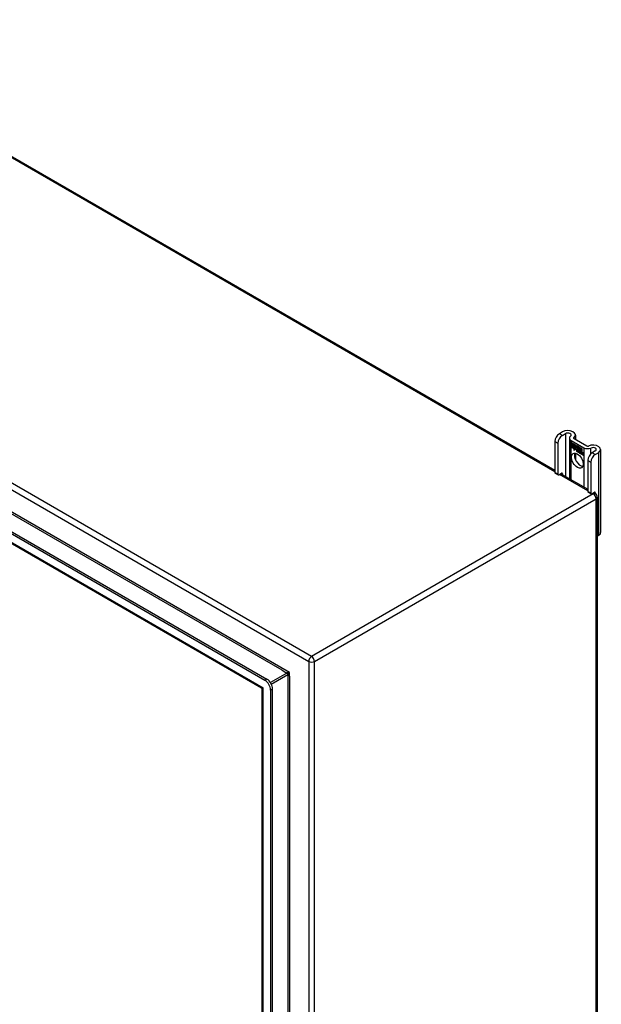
# Model space of a CAD drawing. Header units: inches. Extents: x 11 to 197, y 14 to 125.
# Tile 82 of 82: x 183 to 197, y 79 to 103. Entities that reach past the tile are written whole.
import ezdxf

# ---------------------------------------------------------------- set-up
doc = ezdxf.new("R2010")
doc.units = ezdxf.units.IN
doc.header["$MEASUREMENT"] = 0
doc.layers.add('Visible Edges(ANSI)', color=7, linetype='Continuous', lineweight=25)
doc.layers.add('Visible Tangent Edges(ANSI)', color=7, linetype='Continuous', lineweight=25)

msp = doc.modelspace()

# ---------------------------------------------------------------- linework, layer by layer
at = {"layer": 'Visible Edges(ANSI)'}
for p, q in [((177.08, 103.499), (196.278, 92.415)), ((168.931, 98.921), (189.142, 87.252)), ((168.979, 98.948), (189.19, 87.28)), ((189.056, 87.059), (169.058, 98.606)), ((196.464, 93.36), (196.388, 93.316)), ((196.463, 93.273), (196.538, 93.317)), ((196.784, 93.283), (196.784, 93.175)), ((196.278, 93.125), (196.278, 92.359)), ((196.352, 93.082), (196.352, 92.316)), ((196.635, 93.208), (196.635, 92.209)), ((196.675, 93.152), (196.988, 92.971)), ((196.679, 93.098), (196.68, 93.099)), ((196.679, 93.099), (196.797, 93.031)), ((196.679, 93.067), (196.679, 93.099)), ((196.679, 93.098), (196.679, 93.067)), ((196.796, 93.031), (196.679, 93.098)), ((196.679, 93.067), (196.765, 93.017)), ((196.679, 93.067), (196.679, 93.067)), ((196.766, 93.016), (196.679, 93.067)), ((196.679, 93.061), (196.68, 93.062)), ((196.679, 93.03), (196.679, 93.062)), ((196.679, 93.062), (196.766, 93.012)), ((196.679, 93.061), (196.679, 93.03)), ((196.765, 93.012), (196.679, 93.061)), ((196.679, 93.03), (196.765, 92.98)), ((196.679, 93.03), (196.679, 93.03)), ((196.766, 92.979), (196.679, 93.03)), ((196.679, 93.025), (196.766, 92.975)), ((196.679, 92.992), (196.679, 93.025)), ((196.679, 93.024), (196.68, 93.024)), ((196.765, 92.974), (196.679, 93.024)), ((196.679, 93.024), (196.679, 92.993)), ((196.749, 93.195), (197.062, 93.014)), ((196.765, 93.017), (196.765, 93.045)), ((196.765, 93.045), (196.768, 93.044)), ((196.765, 93.017), (196.766, 93.017)), ((196.765, 93.012), (196.766, 93.012)), ((196.765, 92.98), (196.765, 93.012)), ((196.766, 93.044), (196.766, 93.045)), ((196.766, 93.044), (196.766, 93.016)), ((196.768, 93.043), (196.766, 93.044)), ((196.766, 93.012), (196.766, 92.979)), ((196.768, 93.044), (196.799, 92.974)), ((196.768, 93.043), (196.768, 93.043)), ((196.798, 92.975), (196.768, 93.043)), ((196.796, 93.031), (196.797, 93.031)), ((196.812, 92.994), (196.796, 93.031)), ((196.797, 93.031), (196.812, 92.995)), ((196.812, 92.995), (196.825, 93.015)), ((196.825, 93.014), (196.812, 92.994)), ((196.825, 93.014), (196.825, 93.015)), ((196.825, 93.015), (196.884, 92.981)), ((196.825, 93.015), (196.825, 93.014)), ((196.883, 92.981), (196.825, 93.014)), ((196.679, 92.993), (196.765, 92.943)), ((196.679, 92.992), (196.679, 92.993)), ((196.764, 92.943), (196.679, 92.992)), ((196.742, 92.907), (196.764, 92.943)), ((196.781, 92.932), (196.742, 92.907)), ((196.765, 92.943), (196.744, 92.909)), ((196.744, 92.909), (196.781, 92.933)), ((196.744, 92.909), (196.746, 92.91)), ((196.745, 92.909), (196.744, 92.908)), ((196.746, 92.91), (196.781, 92.933)), ((196.764, 92.943), (196.765, 92.943)), ((196.765, 92.98), (196.766, 92.98)), ((196.765, 92.974), (196.766, 92.975)), ((196.765, 92.946), (196.765, 92.974)), ((196.765, 92.946), (196.766, 92.946)), ((196.767, 92.945), (196.765, 92.946)), ((196.766, 92.975), (196.766, 92.946)), ((196.766, 92.946), (196.779, 92.967)), ((196.766, 92.946), (196.768, 92.947)), ((196.766, 92.946), (196.766, 92.946)), ((196.779, 92.966), (196.767, 92.945)), ((196.767, 92.947), (196.767, 92.947)), ((196.779, 92.967), (196.781, 92.956)), ((196.779, 92.966), (196.779, 92.966)), ((196.781, 92.955), (196.779, 92.966)), ((196.779, 92.966), (196.779, 92.966)), ((196.781, 92.956), (196.798, 92.975)), ((196.799, 92.974), (196.781, 92.955)), ((196.781, 92.956), (196.782, 92.957)), ((196.781, 92.933), (196.783, 92.917)), ((196.781, 92.932), (196.781, 92.932)), ((196.783, 92.916), (196.781, 92.932)), ((196.799, 92.975), (196.782, 92.957)), ((196.782, 92.956), (196.782, 92.957)), ((196.783, 92.917), (196.811, 92.946)), ((196.811, 92.945), (196.783, 92.916)), ((196.783, 92.917), (196.785, 92.918)), ((196.784, 92.918), (196.784, 92.917)), ((196.784, 92.837), (196.784, 92.679)), ((196.785, 92.918), (196.811, 92.946)), ((196.798, 92.975), (196.799, 92.975)), ((196.811, 92.946), (196.817, 92.93)), ((196.811, 92.945), (196.811, 92.945)), ((196.817, 92.93), (196.811, 92.945)), ((196.812, 92.995), (196.814, 92.996)), ((196.813, 92.996), (196.813, 92.996)), ((196.817, 92.93), (196.818, 92.93)), ((196.818, 92.931), (196.818, 92.93)), ((196.818, 92.925), (196.82, 92.926)), ((196.819, 92.902), (196.852, 92.883)), ((196.82, 92.901), (196.82, 92.901)), ((196.852, 92.882), (196.82, 92.901)), ((196.821, 92.909), (196.842, 92.897)), ((196.821, 92.909), (196.821, 92.909)), ((196.843, 92.896), (196.821, 92.909)), ((196.824, 92.964), (196.855, 92.994)), ((196.824, 92.964), (196.826, 92.965)), ((196.842, 92.924), (196.824, 92.964)), ((196.855, 92.993), (196.825, 92.964)), ((196.825, 92.964), (196.843, 92.923)), ((196.825, 92.917), (196.827, 92.918)), ((196.826, 92.965), (196.855, 92.993)), ((196.826, 92.964), (196.826, 92.965)), ((196.841, 92.92), (196.841, 92.921)), ((196.842, 92.924), (196.842, 92.924)), ((196.842, 92.897), (196.843, 92.898)), ((196.843, 92.898), (196.843, 92.897)), ((196.846, 92.873), (196.846, 92.873)), ((196.846, 92.865), (196.846, 92.873)), ((196.846, 92.873), (196.846, 92.864)), ((196.846, 92.865), (196.846, 92.865)), ((196.851, 92.859), (196.873, 92.874)), ((196.851, 92.859), (196.853, 92.859)), ((196.865, 92.85), (196.851, 92.859)), ((196.852, 92.883), (196.853, 92.884)), ((196.874, 92.874), (196.852, 92.859)), ((196.852, 92.859), (196.865, 92.851)), ((196.853, 92.883), (196.853, 92.883)), ((196.873, 92.875), (196.853, 92.859)), ((196.853, 92.859), (196.853, 92.859)), ((196.855, 92.994), (196.858, 92.992)), ((196.855, 92.993), (196.856, 92.993)), ((196.857, 92.992), (196.855, 92.993)), ((196.857, 92.992), (196.858, 92.992)), ((196.857, 92.914), (196.857, 92.992)), ((196.857, 92.914), (196.858, 92.914)), ((196.877, 92.902), (196.857, 92.914)), ((196.858, 92.992), (196.858, 92.914)), ((196.858, 92.914), (196.877, 92.903)), ((196.873, 92.874), (196.861, 92.909)), ((196.861, 92.909), (196.875, 92.901)), ((196.862, 92.908), (196.874, 92.874)), ((196.862, 92.908), (196.862, 92.908)), ((196.875, 92.9), (196.862, 92.908)), ((196.865, 92.851), (196.877, 92.864)), ((196.877, 92.863), (196.865, 92.85)), ((196.865, 92.851), (196.867, 92.852)), ((196.866, 92.852), (196.866, 92.851)), ((196.867, 92.852), (196.878, 92.864)), ((196.873, 92.874), (196.873, 92.875)), ((196.875, 92.901), (196.882, 92.878)), ((196.875, 92.9), (196.875, 92.9)), ((196.882, 92.877), (196.875, 92.9)), ((196.877, 92.903), (196.883, 92.884)), ((196.877, 92.902), (196.878, 92.902)), ((196.884, 92.88), (196.877, 92.902)), ((196.877, 92.864), (196.88, 92.862)), ((196.877, 92.863), (196.878, 92.864)), ((196.88, 92.862), (196.877, 92.863)), ((196.88, 92.862), (196.886, 92.839)), ((196.88, 92.862), (196.88, 92.862)), ((196.886, 92.838), (196.88, 92.862)), ((196.882, 92.877), (196.882, 92.878)), ((196.882, 92.878), (196.884, 92.877)), ((196.884, 92.876), (196.882, 92.877)), ((196.883, 92.981), (196.884, 92.981)), ((196.883, 92.884), (196.883, 92.981)), ((196.883, 92.884), (196.884, 92.884)), ((196.884, 92.981), (196.884, 92.88)), ((196.884, 92.877), (196.896, 92.889)), ((196.896, 92.888), (196.884, 92.876)), ((196.884, 92.877), (196.885, 92.878)), ((196.896, 92.888), (196.885, 92.878)), ((196.885, 92.877), (196.885, 92.877)), ((196.886, 92.839), (196.9, 92.831)), ((196.886, 92.838), (196.887, 92.839)), ((196.9, 92.83), (196.886, 92.838)), ((196.887, 92.886), (196.887, 92.979)), ((196.887, 92.979), (196.914, 92.964)), ((196.894, 92.892), (196.887, 92.886)), ((196.888, 92.978), (196.888, 92.887)), ((196.888, 92.978), (196.889, 92.978)), ((196.913, 92.963), (196.888, 92.978)), ((196.888, 92.887), (196.894, 92.893)), ((196.888, 92.887), (196.889, 92.888)), ((196.888, 92.866), (196.909, 92.88)), ((196.888, 92.866), (196.889, 92.867)), ((196.9, 92.831), (196.888, 92.866)), ((196.889, 92.888), (196.894, 92.893)), ((196.889, 92.888), (196.889, 92.887)), ((196.889, 92.867), (196.909, 92.881)), ((196.91, 92.88), (196.889, 92.866)), ((196.89, 92.866), (196.889, 92.867)), ((196.889, 92.866), (196.9, 92.83)), ((196.894, 92.893), (196.913, 92.882)), ((196.894, 92.892), (196.895, 92.893)), ((196.914, 92.881), (196.894, 92.892)), ((196.896, 92.889), (196.91, 92.88)), ((196.896, 92.888), (196.896, 92.888)), ((196.909, 92.88), (196.896, 92.888)), ((196.9, 92.831), (196.9, 92.831)), ((196.916, 92.877), (196.907, 92.827)), ((196.907, 92.827), (196.915, 92.877)), ((196.907, 92.827), (196.918, 92.821)), ((196.907, 92.827), (196.907, 92.827)), ((196.918, 92.82), (196.907, 92.827)), ((196.909, 92.88), (196.909, 92.881)), ((196.913, 92.963), (196.914, 92.964)), ((196.913, 92.882), (196.913, 92.963)), ((196.913, 92.882), (196.914, 92.882)), ((196.914, 92.964), (196.914, 92.881)), ((196.915, 92.877), (196.925, 92.872)), ((196.916, 92.877), (196.916, 92.877)), ((196.925, 92.871), (196.916, 92.877)), ((196.917, 92.879), (196.917, 92.961)), ((196.917, 92.961), (196.944, 92.946)), ((196.917, 92.879), (196.918, 92.879)), ((196.928, 92.873), (196.917, 92.879)), ((196.918, 92.961), (196.918, 92.879)), ((196.918, 92.961), (196.918, 92.961)), ((196.943, 92.946), (196.918, 92.961)), ((196.918, 92.879), (196.929, 92.873)), ((196.918, 92.821), (196.921, 92.841)), ((196.922, 92.841), (196.918, 92.82)), ((196.918, 92.821), (196.918, 92.821)), ((196.925, 92.872), (196.924, 92.862)), ((196.924, 92.862), (196.925, 92.871)), ((196.924, 92.862), (196.924, 92.862)), ((196.927, 92.86), (196.924, 92.862)), ((196.924, 92.862), (196.927, 92.861)), ((196.925, 92.871), (196.925, 92.872)), ((196.927, 92.861), (196.928, 92.862)), ((196.929, 92.873), (196.928, 92.868)), ((196.928, 92.873), (196.929, 92.873)), ((196.928, 92.867), (196.928, 92.873)), ((196.928, 92.867), (196.93, 92.868)), ((196.928, 92.861), (196.928, 92.861)), ((196.929, 92.868), (196.929, 92.867)), ((196.929, 92.856), (196.93, 92.857)), ((196.93, 92.863), (196.932, 92.863)), ((196.942, 92.841), (196.937, 92.81)), ((196.937, 92.809), (196.942, 92.841)), ((196.937, 92.81), (196.948, 92.803)), ((196.937, 92.809), (196.937, 92.81)), ((196.948, 92.803), (196.937, 92.809)), ((196.943, 92.946), (196.944, 92.946)), ((196.943, 92.866), (196.943, 92.946)), ((196.943, 92.866), (196.944, 92.866)), ((196.944, 92.946), (196.944, 92.865)), ((196.948, 92.803), (196.951, 92.824)), ((196.952, 92.823), (196.948, 92.803)), ((196.948, 92.803), (196.948, 92.804)), ((196.951, 92.824), (196.952, 92.824)), ((196.955, 92.842), (196.956, 92.843)), ((196.957, 92.838), (196.958, 92.839)), ((196.959, 92.846), (196.96, 92.847)), ((196.959, 92.839), (196.96, 92.84)), ((196.966, 92.792), (196.972, 92.824)), ((196.966, 92.792), (196.967, 92.793)), ((196.978, 92.785), (196.966, 92.792)), ((196.972, 92.824), (196.967, 92.792)), ((196.967, 92.792), (196.977, 92.786)), ((196.977, 92.786), (196.983, 92.817)), ((196.977, 92.786), (196.978, 92.787)), ((196.984, 92.817), (196.978, 92.785)), ((197.273, 92.892), (197.198, 92.849)), ((197.272, 92.806), (197.348, 92.849)), ((197.402, 92.926), (197.402, 90.885)), ((197.088, 92.658), (197.088, 91.892)), ((197.162, 92.615), (197.162, 91.849)), ((196.285, 92.345), (196.359, 92.302)), ((196.374, 92.304), (196.442, 92.343)), ((196.423, 92.332), (197.088, 91.948)), ((196.464, 92.33), (196.464, 92.308)), ((197.094, 91.878), (197.168, 91.835)), ((197.184, 91.836), (197.251, 91.875)), ((197.232, 91.864), (197.271, 91.842)), ((197.273, 91.863), (197.273, 91.841)), ((197.321, 91.756), (197.321, 57.625)), ((197.321, 90.793), (197.348, 90.808)), ((189.071, 54.143), (189.071, 87.033)), ((189.281, 87.011), (189.281, 53.875)), ((189.329, 53.903), (189.329, 87.039))]:
    msp.add_line(p, q, dxfattribs=at)
for centre, radius in [((197.222, 91.756), 0.099), ((189.04, 87.033), 0.031)]:
    msp.add_arc(centre, radius, 0, 60, dxfattribs=at)
for centre, major_axis, start_param, end_param in [((196.388, 93.189), (-0.078, -0.135), 3.926991, 5.497787), ((196.463, 93.146), (0.078, 0.135), 0.785398, 2.356194), ((196.596, 93.283), (0.188, 0), 5.640144, 8.63938), ((196.596, 93.283), (0.0825, 0), 5.640144, 8.63938), ((196.771, 93.208), (-0.136, 0), 5.640144, 7.068583), ((196.771, 93.208), (-0.031, 0), 5.640144, 7.068583), ((197.084, 93.027), (0.031, 0), 3.926991, 5.35543), ((197.215, 92.926), (0.188, 0), 5.497787, 8.497023), ((196.906, 92.696), (-0.102, 0.176), 0.374433, 2.76716), ((196.825, 92.894), (-0.0123, 0.0214), 0.72544, 2.208898), ((196.843, 92.883), (-0.0249, 0.0431), 6.268672, 7.008625), ((196.843, 92.883), (-0.0245, 0.0424), 6.268672, 7.008625), ((196.825, 92.894), (0.012, -0.0207), 3.867033, 5.35049), ((196.844, 92.884), (-0.0249, 0.0431), 0.028947, 0.295885), ((196.837, 92.894), (-0.021, 0.0364), 5.317289, 6.229324), ((196.837, 92.894), (-0.0206, 0.0357), 5.272274, 6.251395), ((196.838, 92.894), (-0.0206, 0.0357), 6.047724, 6.251395), ((196.837, 92.894), (-0.0187, 0.0323), 5.330385, 6.268672), ((196.828, 92.893), (-0.0064, 0.011), 0.453624, 1.914249), ((196.837, 92.894), (-0.0183, 0.0317), 5.329545, 6.268672), ((196.828, 92.893), (0.006, -0.0104), 3.639467, 5.055842), ((196.838, 92.894), (-0.0183, 0.0317), 6.051884, 6.268672), ((196.844, 92.884), (-0.0245, 0.0424), 6.268672, 6.283185), ((196.836, 92.899), (-0.0105, 0.0182), 5.836026, 6.946368), ((196.836, 92.899), (-0.0109, 0.0188), 5.836026, 6.985262), ((196.83, 92.932), (-0.0379, 0.0657), 2.208898, 2.658734), ((196.837, 92.899), (-0.0109, 0.0188), 0.065067, 0.331662), ((196.83, 92.932), (0.0376, -0.0651), 5.35049, 5.792995), ((196.836, 92.908), (0.0192, -0.0332), 5.055842, 5.891549), ((196.836, 92.908), (-0.0196, 0.0339), 1.914249, 2.72139), ((196.837, 92.899), (-0.0105, 0.0182), 6.079217, 6.283185), ((196.834, 92.905), (-0.0068, 0.0119), 4.819991, 5.836026), ((196.834, 92.905), (0.0072, -0.0125), 1.678399, 2.694434), ((196.835, 92.906), (0.006, -0.0103), 0.287189, 1.678399), ((196.84, 92.906), (0.0095, -0.0165), 1.201563, 2.270327), ((196.84, 92.906), (-0.0091, 0.0158), 4.343155, 5.413588), ((196.835, 92.906), (0.0063, -0.011), 0.251695, 1.678399), ((196.829, 92.907), (0.0173, -0.0299), 0.38335, 1.201563), ((196.829, 92.907), (0.0176, -0.0305), 0.369234, 1.201563), ((196.962, 92.809), (-0.0294, 0.051), 0.219898, 0.610865), ((196.962, 92.809), (-0.0291, 0.0503), 0.219898, 0.610865), ((196.945, 92.837), (-0.015, 0.026), 5.48867, 6.499805), ((196.945, 92.837), (-0.0146, 0.0253), 5.48867, 6.513784), ((196.937, 92.842), (-0.0083, 0.0143), 5.603031, 6.503084), ((196.937, 92.842), (-0.0079, 0.0136), 5.603031, 6.503084), ((196.964, 92.81), (-0.0294, 0.051), 0.219898, 0.291612), ((196.943, 92.841), (-0.0154, 0.0266), 5.501665, 6.243634), ((196.943, 92.841), (-0.015, 0.026), 5.47676, 6.310847), ((196.946, 92.838), (-0.015, 0.026), 0.047158, 0.216619), ((196.938, 92.843), (-0.0082, 0.0143), 0.085815, 0.219898), ((196.945, 92.842), (-0.015, 0.026), 6.059998, 6.283185), ((196.938, 92.843), (-0.0079, 0.0136), 6.100483, 6.283185), ((196.946, 92.838), (-0.0146, 0.0253), 6.06115, 6.283185), ((196.936, 92.849), (0.00412, -0.00714), 1.196548, 2.461438), ((196.936, 92.849), (-0.00375, 0.0065), 4.33814, 5.603031), ((196.931, 92.85), (-0.0077, 0.0133), 3.752458, 4.33814), ((196.931, 92.85), (0.0081, -0.014), 0.610865, 1.196548), ((196.945, 92.851), (0.0063, -0.011), 1.081978, 2.347078), ((196.945, 92.851), (-0.006, 0.0103), 4.223571, 5.48867), ((196.992, 92.792), (-0.0294, 0.051), 0.236534, 0.625184), ((196.992, 92.792), (-0.0291, 0.0503), 0.236639, 0.625276), ((196.929, 92.855), (-0.0176, 0.0305), 3.88819, 4.223571), ((196.929, 92.855), (0.018, -0.0312), 0.848525, 1.081978), ((196.974, 92.82), (-0.015, 0.0259), 5.492181, 6.733718), ((196.974, 92.82), (-0.0153, 0.0266), 5.492181, 6.613939), ((196.931, 92.856), (-0.0176, 0.0305), 3.959823, 3.971212), ((196.975, 92.821), (-0.0153, 0.0266), 0.046088, 0.313087), ((196.967, 92.825), (-0.0082, 0.0143), 5.604299, 6.503622), ((196.967, 92.825), (-0.0079, 0.0136), 5.604299, 6.503242), ((196.994, 92.793), (-0.0294, 0.051), 0.236534, 0.291612), ((196.968, 92.826), (-0.0083, 0.0143), 0.085815, 0.220437), ((196.975, 92.821), (-0.015, 0.0259), 6.060079, 6.283185), ((196.968, 92.826), (-0.0079, 0.0136), 6.100483, 6.283185), ((196.966, 92.832), (0.00412, -0.00714), 1.196401, 2.462706), ((196.966, 92.832), (-0.00375, 0.0065), 4.337994, 5.604299), ((196.961, 92.833), (0.0081, -0.014), 0.610732, 1.196401), ((196.961, 92.833), (-0.0077, 0.0133), 3.752322, 4.337994), ((196.974, 92.834), (0.0066, -0.0114), 1.107844, 2.350588), ((196.974, 92.834), (-0.0062, 0.0107), 4.249437, 5.492181), ((196.959, 92.837), (-0.0176, 0.0305), 3.735005, 4.249437), ((196.959, 92.837), (0.018, -0.0312), 0.593412, 1.107844), ((197.084, 93.027), (-0.136, 0), 0.785398, 2.213838), ((197.198, 92.721), (-0.078, -0.135), 3.926991, 5.497787), ((197.272, 92.679), (0.078, 0.135), 0.785398, 2.356194), ((197.215, 92.926), (0.0825, 0), 5.497787, 8.497023), ((196.3, 92.372), (-0.0155, -0.0268), 5.497787, 6.283185), ((196.374, 92.329), (-0.0155, -0.0268), 5.497787, 7.068583), ((196.442, 92.318), (0.0155, 0.0268), 5.497787, 7.068583), ((197.11, 91.905), (-0.0155, -0.0268), 5.497787, 6.283185), ((197.184, 91.862), (-0.0155, -0.0268), 5.497787, 7.068583), ((197.251, 91.85), (0.0155, 0.0268), 5.497787, 7.068583), ((197.215, 90.885), (0.188, 0), 5.497787, 6.283185), ((189.142, 87.091), (0.098, -0.17), 0.785398, 2.356194), ((189.19, 87.119), (-0.098, 0.17), 3.926991, 5.497787)]:
    msp.add_ellipse(centre, major_axis=major_axis, ratio=0.57735, start_param=start_param, end_param=end_param, dxfattribs=at)
msp.add_ellipse((196.831, 92.653), major_axis=(-0.102, 0.176), ratio=0.57735, dxfattribs=at)
at = {"layer": 'Visible Tangent Edges(ANSI)'}
for p, q in [((196.278, 92.382), (177.051, 103.483)), ((169.147, 99.881), (190.221, 87.714)), ((190.291, 87.835), (169.217, 100.002)), ((189.748, 87.441), (169.62, 99.062)), ((189.563, 87.498), (169.761, 98.93)), ((168.972, 98.688), (189.1, 87.067)), ((196.463, 93.273), (196.388, 93.316)), ((196.538, 93.317), (196.538, 92.265)), ((196.278, 93.125), (196.352, 93.082)), ((196.675, 92.186), (196.675, 93.152)), ((196.746, 93.197), (196.746, 93.218)), ((196.808, 92.905), (196.808, 92.906)), ((196.819, 92.925), (196.82, 92.926)), ((196.822, 92.876), (196.823, 92.876)), ((196.824, 92.886), (196.825, 92.886)), ((196.831, 92.918), (196.832, 92.918)), ((196.84, 92.91), (196.841, 92.911)), ((196.852, 92.905), (196.852, 92.906)), ((196.921, 92.841), (196.922, 92.842)), ((196.927, 92.855), (196.928, 92.856)), ((196.936, 92.856), (196.936, 92.856)), ((196.941, 92.849), (196.942, 92.849)), ((196.942, 92.841), (196.943, 92.842)), ((196.945, 92.861), (196.946, 92.861)), ((196.953, 92.85), (196.953, 92.85)), ((196.965, 92.839), (196.966, 92.839)), ((196.971, 92.832), (196.971, 92.832)), ((196.972, 92.824), (196.972, 92.825)), ((196.974, 92.844), (196.975, 92.844)), ((196.982, 92.832), (196.983, 92.833)), ((196.983, 92.817), (196.984, 92.818)), ((196.988, 92.971), (196.988, 92.006)), ((197.166, 92.824), (197.166, 92.964)), ((197.272, 92.806), (197.198, 92.849)), ((197.348, 92.849), (197.348, 90.808)), ((197.088, 92.658), (197.162, 92.615)), ((196.352, 92.316), (196.278, 92.359)), ((197.088, 91.914), (196.394, 92.315)), ((196.442, 92.343), (196.464, 92.33)), ((197.222, 91.837), (190.291, 87.835)), ((197.162, 91.849), (197.088, 91.892)), ((197.222, 91.837), (197.203, 91.848)), ((197.251, 91.875), (197.273, 91.863)), ((190.361, 87.714), (197.292, 91.716)), ((197.292, 57.585), (197.292, 91.716)), ((190.221, 87.714), (190.221, 53.583)), ((190.361, 53.583), (190.361, 87.714)), ((189.563, 87.498), (189.682, 87.429)), ((189.748, 87.354), (189.748, 87.441)), ((189.19, 87.28), (189.142, 87.252)), ((189.682, 87.429), (189.277, 87.194)), ((189.299, 87.156), (189.704, 87.391)), ((189.704, 87.391), (189.704, 54.452)), ((189.748, 87.354), (189.748, 54.488)), ((189.1, 54.027), (189.1, 87.067)), ((189.281, 87.011), (189.329, 87.039))]:
    msp.add_line(p, q, dxfattribs=at)
at = {"layer": 'Visible Tangent Edges(ANSI)', "flags": 128}
for points in [[(189.748, 87.441), (189.746, 87.441), (189.743, 87.441), (189.741, 87.441), (189.738, 87.441), (189.735, 87.441), (189.732, 87.441), (189.729, 87.44), (189.727, 87.44), (189.724, 87.44), (189.721, 87.439), (189.718, 87.439), (189.715, 87.438), (189.712, 87.438), (189.709, 87.437), (189.706, 87.437), (189.703, 87.436), (189.7, 87.435), (189.697, 87.434), (189.694, 87.433), (189.691, 87.433), (189.689, 87.432), (189.686, 87.431), (189.684, 87.43), (189.682, 87.429)], [(189.704, 87.391), (189.706, 87.392), (189.708, 87.393), (189.71, 87.395), (189.712, 87.396), (189.714, 87.398), (189.716, 87.4), (189.719, 87.402), (189.721, 87.405), (189.723, 87.407), (189.725, 87.409), (189.727, 87.412), (189.729, 87.414), (189.731, 87.416), (189.733, 87.419), (189.735, 87.421), (189.736, 87.423), (189.738, 87.426), (189.74, 87.428), (189.741, 87.43), (189.743, 87.433), (189.744, 87.435), (189.746, 87.437), (189.747, 87.439), (189.748, 87.441)]]:
    msp.add_lwpolyline(points, dxfattribs=at)
at = {"layer": 'Visible Tangent Edges(ANSI)'}
for centre, major_axis, ratio, start_param, end_param in [((197.222, 91.756), (0.0495, 0.0857), 0.57735, 0, 0.785398), ((197.222, 91.756), (0.0495, -0.0857), 0.57735, 0.785398, 2.356194), ((197.222, 91.756), (0.099, 0), 0.57735, 5.497787, 6.283185), ((190.291, 87.755), (-0.0495, -0.0857), 0.57735, 3.926991, 5.497787), ((190.291, 87.755), (0.099, 0), 0.57735, 3.926991, 5.497787), ((190.291, 87.755), (0.0495, -0.0857), 0.57735, 0.785398, 2.356194), ((189.682, 87.403), (-0.0155, 0.0268), 0.57735, 3.926991, 5.497787), ((189.17, 87.108), (0.115, 0.047), 0.113927, 3.229554, 4.014952), ((189.17, 87.108), (-0.0986, -0.0763), 0.113927, 5.409826, 6.195224)]:
    msp.add_ellipse(centre, major_axis=major_axis, ratio=ratio, start_param=start_param, end_param=end_param, dxfattribs=at)

doc.saveas('drawing.dxf')
